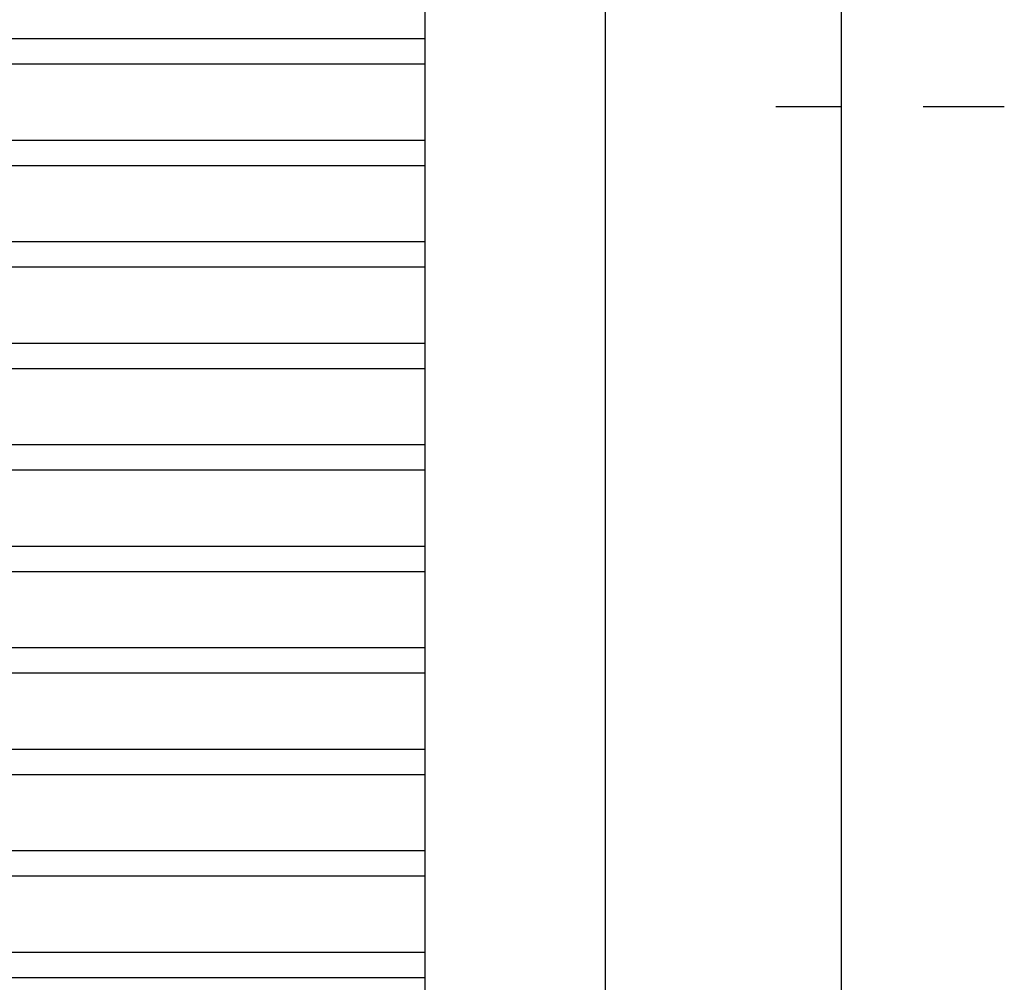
# Model space of a CAD drawing. Header units: inches. Extents: x 169.6 to 213.7, y 195.1 to 266.5.
# Tile 26 of 53: x 206.2 to 207.4, y 203 to 204.2. Entities that reach past the tile are written whole.
import ezdxf

# ---------------------------------------------------------------- set-up
doc = ezdxf.new("R2010")
doc.units = ezdxf.units.IN
doc.header["$LTSCALE"] = 0.25
doc.header["$MEASUREMENT"] = 0
doc.linetypes.add('CENTER2', pattern=[1.125, 0.75, -0.125, 0.125, -0.125])
doc.layers.add('RHX RH F.O.H.', color=7, linetype='Continuous')

msp = doc.modelspace()

# ---------------------------------------------------------------- linework, layer by layer
at = {"layer": 'RHX RH F.O.H.', "linetype": 'Continuous'}
for p, q in [((206.95728, 200.63334), (206.95728, 205.38334)), ((207.24812, 200.63334), (207.24812, 205.38334)), ((206.73515, 200.63334), (206.73515, 204.35209))]:
    msp.add_line(p, q, dxfattribs=at)
at = {"layer": 'RHX RH F.O.H.'}
for p, q in [((206.73515, 204.19466), (201.67265, 204.19466)), ((206.73515, 204.16341), (201.67265, 204.16341)), ((206.73515, 204.06966), (201.67265, 204.06966)), ((206.73515, 204.03841), (201.67265, 204.03841)), ((206.73515, 203.94466), (201.67265, 203.94466)), ((206.73515, 203.91341), (201.67265, 203.91341)), ((206.73515, 203.81966), (201.67265, 203.81966)), ((206.73515, 203.78841), (201.67265, 203.78841)), ((206.73515, 203.69466), (201.67265, 203.69466)), ((206.73515, 203.66341), (201.67265, 203.66341)), ((206.73515, 203.56966), (201.67265, 203.56966)), ((206.73515, 203.53841), (201.67265, 203.53841)), ((206.73515, 203.44466), (201.67265, 203.44466)), ((206.73515, 203.41341), (201.67265, 203.41341)), ((206.73515, 203.31966), (201.67265, 203.31966)), ((206.73515, 203.28841), (201.67265, 203.28841)), ((206.73515, 203.19466), (201.67265, 203.19466)), ((206.73515, 203.16341), (201.67265, 203.16341)), ((206.73515, 203.06966), (201.67265, 203.06966)), ((206.73515, 203.03841), (201.67265, 203.03841))]:
    msp.add_line(p, q, dxfattribs=at)
at = {"layer": 'RHX RH F.O.H.', "linetype": 'CENTER2', "ltscale": 0.5}
msp.add_line((207.44849, 204.11112), (207.16689, 204.11112), dxfattribs=at)

doc.saveas('drawing.dxf')
